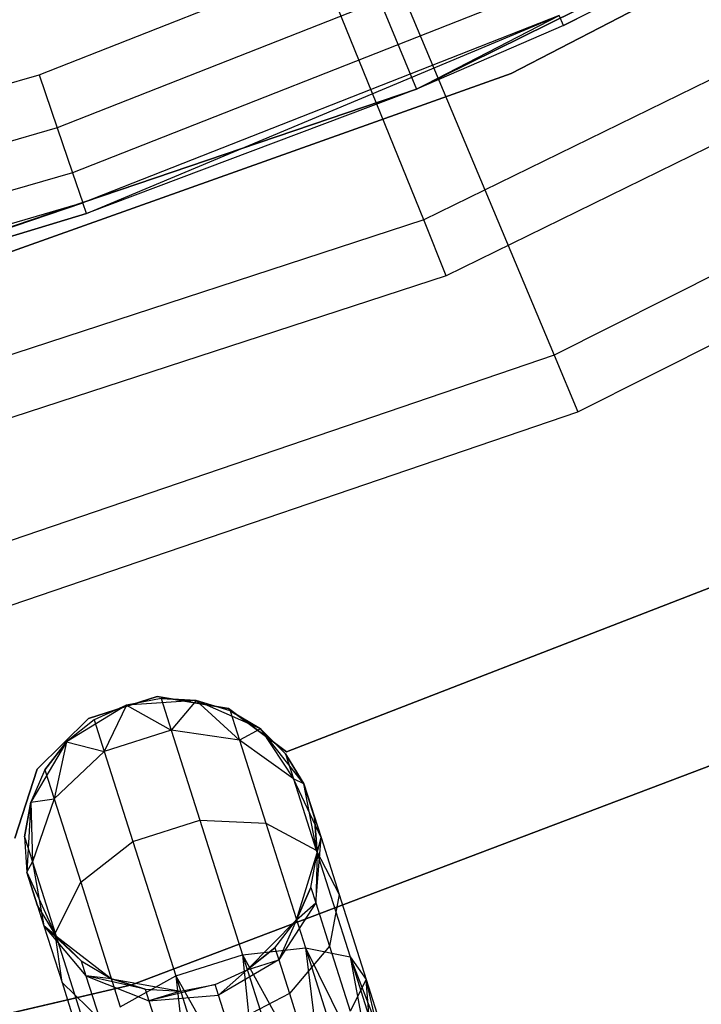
# Model space of a CAD drawing. Extents: x -91 to 92, y -91 to 92.
# Tile 184 of 256: x 11.8 to 16.46, y -40.32 to -33.61. Entities that reach past the tile are written whole.
import ezdxf

# ---------------------------------------------------------------- set-up
doc = ezdxf.new("R2010")
doc.units = 0
doc.header["$LTSCALE"] = 25.4
doc.layers.get('0').update_dxf_attribs({"linetype": 'CONTINUOUS'})

# ---------------------------------------------------------------- blocks, each defined once
blk = doc.blocks.new('NL2500012258_STL_2')
at = {"color": 0}
for p, q in [((106.8045, -35.4002, 172.4995), (104.9264, -30.7658, 177.5)), ((106.8045, -35.4002, 172.4995), (104.9264, -30.7658, 177.5)), ((105.3752, -30.7939, 179), (107.694, -36.3221, 173.0052)), ((105.3752, -30.7939, 179), (107.694, -36.3221, 173.0052)), ((107.4011, -34.4015, 183), (111.9455, -32.0468, 183)), ((111.9455, -32.0468, 185), (107.4011, -34.4015, 185)), ((111.9455, -32.0468, 185), (107.4011, -34.4015, 185)), ((107.4011, -34.4015, 183), (111.9455, -32.0468, 183)), ((106.7543, -34.5069, 153.1145), (111.1361, -32.346, 153.1145)), ((106.7543, -34.5069, 153.1145), (111.1361, -32.346, 153.1145)), ((106.7543, -34.5069, 149.1823), (111.1361, -32.346, 149.1823)), ((111.1361, -32.346, 152.8822), (106.7543, -34.5069, 152.8822)), ((111.1361, -32.346, 152.8822), (106.7543, -34.5069, 152.8822)), ((106.7543, -34.5069, 149.1823), (111.1361, -32.346, 149.1823)), ((107.7593, -34.0733, 163.1823), (111.1361, -32.346, 153.1145)), ((107.7593, -34.0733, 163.1823), (111.1361, -32.346, 153.1145)), ((110.8827, -32.491, 163.1823), (107.7593, -34.0733, 163.1823)), ((110.8827, -32.491, 163.1823), (107.7593, -34.0733, 163.1823)), ((105.9889, -32.6591, 147.1823), (106.7543, -34.5069, 149.1823)), ((105.9889, -32.6591, 147.1823), (106.7543, -34.5069, 149.1823)), ((111.5908, -33.0595, 172.4995), (106.8045, -35.4002, 172.4995)), ((111.5908, -33.0595, 172.4995), (106.8045, -35.4002, 172.4995)), ((104.179, -34.4095, 164.1823), (107.3497, -33.161, 164.1823)), ((104.179, -34.4095, 164.1823), (107.3497, -33.161, 164.1823)), ((111.7963, -33.4145, 149), (106.9586, -35.7803, 149)), ((111.7963, -33.4145, 149), (106.9586, -35.7803, 149)), ((107.5064, -33.5101, 164.1061), (104.3024, -34.7717, 164.1061)), ((107.5064, -33.5101, 164.1061), (104.3024, -34.7717, 164.1061)), ((107.6393, -33.8061, 163.8894), (104.4069, -35.0788, 163.8894)), ((107.6393, -33.8061, 163.8894), (104.4069, -35.0788, 163.8894)), ((112.4972, -33.9096, 173.0052), (107.694, -36.3221, 173.0052)), ((112.4972, -33.9096, 173.0052), (107.694, -36.3221, 173.0052)), ((107.7281, -34.0038, 163.5649), (104.4768, -35.284, 163.5649)), ((107.7281, -34.0038, 163.5649), (104.4768, -35.284, 163.5649)), ((104.5014, -35.3561, 163.1823), (107.7281, -34.0038, 163.5649)), ((104.5014, -35.3561, 163.1823), (107.7281, -34.0038, 163.5649)), ((106.7543, -34.5069, 163.1823), (107.7281, -34.0038, 163.5649)), ((106.7543, -34.5069, 163.1823), (107.7281, -34.0038, 163.5649)), ((107.7593, -34.0733, 163.1823), (107.7281, -34.0038, 163.5649)), ((107.7593, -34.0733, 163.1823), (107.7281, -34.0038, 163.5649)), ((107.7593, -34.0733, 163.1823), (106.7543, -34.5069, 153.1145)), ((107.7593, -34.0733, 163.1823), (106.7543, -34.5069, 153.1145)), ((107.7593, -34.0733, 163.1823), (106.7543, -34.5069, 163.1823)), ((107.7593, -34.0733, 163.1823), (106.7543, -34.5069, 163.1823)), ((107.8561, -36.7085, 149), (112.7103, -34.2703, 149)), ((107.8561, -36.7085, 149), (112.7103, -34.2703, 149)), ((100.9054, -35.3556, 164.1823), (104.179, -34.4095, 164.1823)), ((100.9054, -35.3556, 164.1823), (104.179, -34.4095, 164.1823)), ((102.5784, -36.1155, 183), (107.4011, -34.4015, 183)), ((107.4011, -34.4015, 185), (102.5784, -36.1155, 185)), ((107.4011, -34.4015, 185), (102.5784, -36.1155, 185)), ((102.5784, -36.1155, 183), (107.4011, -34.4015, 183)), ((104.179, -34.4095, 164.1823), (104.3024, -34.7717, 164.1061)), ((104.179, -34.4095, 164.1823), (104.3024, -34.7717, 164.1061)), ((107.4011, -34.4015, 185), (107.4011, -34.4015, 183)), ((107.4011, -34.4015, 185), (107.4011, -34.4015, 183)), ((102.128, -36.0773, 153.1145), (106.7543, -34.5069, 153.1145)), ((102.128, -36.0773, 153.1145), (106.7543, -34.5069, 153.1145)), ((102.128, -36.0773, 149.1823), (106.7543, -34.5069, 149.1823)), ((106.7543, -34.5069, 152.8822), (102.128, -36.0773, 152.8822)), ((106.7543, -34.5069, 152.8822), (102.128, -36.0773, 152.8822)), ((102.128, -36.0773, 149.1823), (106.7543, -34.5069, 149.1823)), ((106.7543, -34.5069, 153.1145), (104.5014, -35.3561, 163.1823)), ((106.7543, -34.5069, 153.1145), (104.5014, -35.3561, 163.1823)), ((106.7543, -34.5069, 163.1823), (104.5014, -35.3561, 163.1823)), ((106.7543, -34.5069, 163.1823), (104.5014, -35.3561, 163.1823)), ((106.7543, -34.5069, 153.1145), (106.7543, -34.5069, 163.1823)), ((106.7543, -34.5069, 153.1145), (106.7543, -34.5069, 163.1823)), ((106.7543, -34.5069, 149.1823), (106.7543, -34.5069, 152.8822)), ((106.7543, -34.5069, 149.1823), (106.7543, -34.5069, 152.8822)), ((104.3024, -34.7717, 164.1061), (100.9943, -35.7278, 164.1061)), ((104.3024, -34.7717, 164.1061), (100.9943, -35.7278, 164.1061)), ((104.3024, -34.7717, 164.1061), (104.4069, -35.0788, 163.8894)), ((104.3024, -34.7717, 164.1061), (104.4069, -35.0788, 163.8894)), ((104.4069, -35.0788, 163.8894), (101.0696, -36.0433, 163.8894)), ((104.4069, -35.0788, 163.8894), (101.0696, -36.0433, 163.8894)), ((104.4069, -35.0788, 163.8894), (104.4768, -35.284, 163.5649)), ((104.4069, -35.0788, 163.8894), (104.4768, -35.284, 163.5649)), ((104.4768, -35.284, 163.5649), (101.12, -36.2542, 163.5649)), ((104.4768, -35.284, 163.5649), (101.12, -36.2542, 163.5649)), ((102.128, -36.0773, 163.1823), (104.4768, -35.284, 163.5649)), ((102.128, -36.0773, 163.1823), (104.4768, -35.284, 163.5649)), ((104.5014, -35.3561, 163.1823), (104.4768, -35.284, 163.5649)), ((104.5014, -35.3561, 163.1823), (104.4768, -35.284, 163.5649)), ((106.8045, -35.4002, 172.4995), (101.739, -37.052, 172.4995)), ((106.8045, -35.4002, 172.4995), (101.739, -37.052, 172.4995)), ((102.128, -36.0773, 153.1145), (104.5014, -35.3561, 163.1823)), ((104.5014, -35.3561, 163.1823), (102.128, -36.0773, 163.1823)), ((102.128, -36.0773, 153.1145), (104.5014, -35.3561, 163.1823)), ((104.5014, -35.3561, 163.1823), (102.128, -36.0773, 163.1823)), ((106.9586, -35.7803, 149), (106.8045, -35.4002, 172.4995)), ((106.9586, -35.7803, 149), (106.8045, -35.4002, 172.4995)), ((106.9586, -35.7803, 149), (101.8387, -37.4499, 149)), ((106.9586, -35.7803, 149), (101.8387, -37.4499, 149)), ((107.694, -36.3221, 173.0052), (102.6071, -38.058, 173.0052)), ((107.694, -36.3221, 173.0052), (102.6071, -38.058, 173.0052)), ((107.694, -36.3221, 173.0052), (107.8561, -36.7085, 149)), ((107.694, -36.3221, 173.0052), (107.8561, -36.7085, 149)), ((102.7151, -38.4629, 149), (107.8561, -36.7085, 149)), ((102.7151, -38.4629, 149), (107.8561, -36.7085, 149)), ((108.7929, -37.8976, 185), (105.8667, -39.0289, 185)), ((105.8667, -39.0289, 183), (108.7929, -37.8976, 183)), ((105.8667, -39.0289, 183), (108.7929, -37.8976, 183)), ((108.7929, -37.8976, 185), (105.8667, -39.0289, 185)), ((110.1142, -38.6114, 186), (104.8111, -40.6199, 186)), ((104.8111, -40.6199, 178.5), (110.1142, -38.6114, 178.5)), ((104.8111, -40.6199, 178.5), (110.1142, -38.6114, 178.5)), ((110.1142, -38.6114, 186), (104.8111, -40.6199, 186)), ((104.985, -38.6522, 185), (104.515, -38.8014, 185)), ((104.515, -38.8014, 183), (104.985, -38.6522, 183)), ((104.515, -38.8014, 183), (104.985, -38.6522, 183)), ((104.985, -38.6522, 185), (104.515, -38.8014, 185)), ((105.0109, -38.6662, 179.5), (104.774, -38.7111, 185)), ((105.0109, -38.6662, 179.5), (104.774, -38.7111, 185)), ((105.0109, -38.6662, 179.5), (104.774, -38.7111, 179.5)), ((105.0109, -38.6662, 179.5), (104.774, -38.7111, 179.5)), ((105.2516, -38.6793, 185), (104.774, -38.7111, 185)), ((105.2516, -38.6793, 185), (104.774, -38.7111, 185)), ((105.4714, -38.7341, 185), (104.985, -38.6522, 185)), ((104.985, -38.6522, 185), (104.985, -38.6522, 183)), ((104.985, -38.6522, 183), (105.4714, -38.7341, 183)), ((104.985, -38.6522, 185), (104.985, -38.6522, 183)), ((104.985, -38.6522, 183), (105.4714, -38.7341, 183)), ((105.4714, -38.7341, 185), (104.985, -38.6522, 185)), ((105.2516, -38.6793, 179.5), (105.0109, -38.6662, 179.5)), ((105.0109, -38.6662, 179.5), (105.2516, -38.6793, 185)), ((105.0109, -38.6662, 179.5), (105.2516, -38.6793, 185)), ((105.0109, -38.6662, 179.5), (105.0794, -38.8817, 178.3631)), ((105.0109, -38.6662, 179.5), (105.0794, -38.8817, 178.3631)), ((105.2516, -38.6793, 179.5), (105.0109, -38.6662, 179.5)), ((105.2516, -38.6793, 179.5), (105.0794, -38.8817, 178.3631)), ((105.2516, -38.6793, 179.5), (105.0794, -38.8817, 178.3631)), ((105.6892, -38.8732, 185), (105.2516, -38.6793, 185)), ((105.4821, -38.7497, 179.5), (105.2516, -38.6793, 185)), ((105.6892, -38.8732, 185), (105.2516, -38.6793, 185)), ((105.4821, -38.7497, 179.5), (105.2516, -38.6793, 179.5)), ((105.2516, -38.6793, 179.5), (105.2516, -38.6793, 185)), ((105.4821, -38.7497, 179.5), (105.2516, -38.6793, 185)), ((105.2516, -38.6793, 179.5), (105.2516, -38.6793, 185)), ((105.2516, -38.6793, 179.5), (105.5456, -38.9491, 178.4482)), ((105.4821, -38.7497, 179.5), (105.2516, -38.6793, 179.5)), ((105.2516, -38.6793, 179.5), (105.5456, -38.9491, 178.4482)), ((104.774, -38.7111, 185), (104.3659, -38.9611, 185)), ((104.774, -38.7111, 185), (104.3659, -38.9611, 185)), ((104.774, -38.7111, 185), (104.5547, -38.8113, 179.5)), ((104.774, -38.7111, 179.5), (104.5547, -38.8113, 179.5)), ((104.774, -38.7111, 185), (104.5547, -38.8113, 179.5)), ((104.774, -38.7111, 179.5), (104.5547, -38.8113, 179.5)), ((104.774, -38.7111, 179.5), (104.6233, -39.0268, 178.3631)), ((104.774, -38.7111, 179.5), (104.6233, -39.0268, 178.3631)), ((104.774, -38.7111, 179.5), (104.774, -38.7111, 185)), ((104.774, -38.7111, 179.5), (104.774, -38.7111, 185)), ((104.774, -38.7111, 179.5), (105.0794, -38.8817, 178.3631)), ((104.774, -38.7111, 179.5), (105.0794, -38.8817, 178.3631)), ((105.8667, -39.0289, 185), (105.4714, -38.7341, 185)), ((105.4714, -38.7341, 185), (105.4714, -38.7341, 183)), ((105.4714, -38.7341, 183), (105.8667, -39.0289, 183)), ((105.4714, -38.7341, 185), (105.4714, -38.7341, 183)), ((105.4714, -38.7341, 183), (105.8667, -39.0289, 183)), ((105.8667, -39.0289, 185), (105.4714, -38.7341, 185)), ((105.6892, -38.8732, 179.5), (105.4821, -38.7497, 179.5)), ((105.4821, -38.7497, 179.5), (105.6892, -38.8732, 185)), ((105.4821, -38.7497, 179.5), (105.6892, -38.8732, 185)), ((105.4821, -38.7497, 179.5), (105.5456, -38.9491, 178.4482)), ((105.4821, -38.7497, 179.5), (105.5456, -38.9491, 178.4482)), ((105.6892, -38.8732, 179.5), (105.4821, -38.7497, 179.5)), ((104.515, -38.8014, 185), (104.1649, -39.1487, 185)), ((104.1649, -39.1487, 183), (104.515, -38.8014, 183)), ((104.1649, -39.1487, 183), (104.515, -38.8014, 183)), ((104.515, -38.8014, 185), (104.1649, -39.1487, 185)), ((104.5547, -38.8113, 179.5), (104.3659, -38.9611, 185)), ((104.5547, -38.8113, 179.5), (104.3659, -38.9611, 179.5)), ((104.5547, -38.8113, 179.5), (104.3659, -38.9611, 185)), ((104.5547, -38.8113, 179.5), (104.3659, -38.9611, 179.5)), ((104.515, -38.8014, 185), (104.515, -38.8014, 183)), ((104.515, -38.8014, 185), (104.515, -38.8014, 183)), ((104.5547, -38.8113, 179.5), (104.6233, -39.0268, 178.3631)), ((104.5547, -38.8113, 179.5), (104.6233, -39.0268, 178.3631)), ((105.0794, -38.8817, 178.3631), (104.6233, -39.0268, 178.3631)), ((105.0794, -38.8817, 178.3631), (104.6233, -39.0268, 178.3631)), ((105.5456, -38.9491, 178.4482), (105.0794, -38.8817, 178.3631)), ((105.0794, -38.8817, 178.3631), (105.2747, -39.4954, 177.3992)), ((105.0794, -38.8817, 178.3631), (105.2747, -39.4954, 177.3992)), ((105.5456, -38.9491, 178.4482), (105.0794, -38.8817, 178.3631)), ((105.6892, -38.8732, 179.5), (105.5456, -38.9491, 178.4482)), ((105.6892, -38.8732, 179.5), (105.5456, -38.9491, 178.4482)), ((105.9866, -39.2482, 185), (105.6892, -38.8732, 185)), ((105.8607, -39.0426, 179.5), (105.6892, -38.8732, 185)), ((105.9866, -39.2482, 185), (105.6892, -38.8732, 185)), ((105.8607, -39.0426, 179.5), (105.6892, -38.8732, 179.5)), ((105.6892, -38.8732, 179.5), (105.6892, -38.8732, 185)), ((105.8607, -39.0426, 179.5), (105.6892, -38.8732, 185)), ((105.6892, -38.8732, 179.5), (105.6892, -38.8732, 185)), ((105.6892, -38.8732, 179.5), (105.915, -39.2134, 178.5989)), ((105.8607, -39.0426, 179.5), (105.6892, -38.8732, 179.5)), ((105.6892, -38.8732, 179.5), (105.915, -39.2134, 178.5989)), ((104.3659, -38.9611, 185), (104.1207, -39.3722, 185)), ((104.3659, -38.9611, 185), (104.1207, -39.3722, 185)), ((104.3659, -38.9611, 179.5), (104.2183, -39.1518, 179.5)), ((104.2183, -39.1518, 179.5), (104.3659, -38.9611, 185)), ((104.2183, -39.1518, 179.5), (104.3659, -38.9611, 185)), ((104.3659, -38.9611, 179.5), (104.2183, -39.1518, 179.5)), ((104.3659, -38.9611, 179.5), (104.2817, -39.3511, 178.4482)), ((104.3659, -38.9611, 179.5), (104.2817, -39.3511, 178.4482)), ((104.3659, -38.9611, 179.5), (104.3659, -38.9611, 185)), ((104.3659, -38.9611, 179.5), (104.3659, -38.9611, 185)), ((104.3659, -38.9611, 179.5), (104.6233, -39.0268, 178.3631)), ((104.3659, -38.9611, 179.5), (104.6233, -39.0268, 178.3631)), ((105.915, -39.2134, 178.5989), (105.5456, -38.9491, 178.4482)), ((105.5456, -38.9491, 178.4482), (105.7262, -39.5168, 177.5565)), ((105.5456, -38.9491, 178.4482), (105.7262, -39.5168, 177.5565)), ((105.915, -39.2134, 178.5989), (105.5456, -38.9491, 178.4482)), ((104.6233, -39.0268, 178.3631), (104.2817, -39.3511, 178.4482)), ((104.6233, -39.0268, 178.3631), (104.2817, -39.3511, 178.4482)), ((104.6233, -39.0268, 178.3631), (104.8185, -39.6405, 177.3992)), ((104.6233, -39.0268, 178.3631), (104.8185, -39.6405, 177.3992)), ((105.8667, -39.0289, 185), (105.8667, -39.0289, 183)), ((105.8667, -39.0289, 185), (105.8667, -39.0289, 183)), ((105.9866, -39.2482, 179.5), (105.8607, -39.0426, 179.5)), ((105.8607, -39.0426, 179.5), (105.9866, -39.2482, 185)), ((105.8607, -39.0426, 179.5), (105.9866, -39.2482, 185)), ((105.8607, -39.0426, 179.5), (105.915, -39.2134, 178.5989)), ((105.8607, -39.0426, 179.5), (105.915, -39.2134, 178.5989)), ((105.9866, -39.2482, 179.5), (105.8607, -39.0426, 179.5)), ((104.1649, -39.1487, 185), (104.012, -39.6176, 185)), ((104.012, -39.6176, 183), (104.1649, -39.1487, 183)), ((104.012, -39.6176, 183), (104.1649, -39.1487, 183)), ((104.1649, -39.1487, 185), (104.012, -39.6176, 185)), ((104.2183, -39.1518, 179.5), (104.1207, -39.3722, 185)), ((104.2183, -39.1518, 179.5), (104.1207, -39.3722, 179.5)), ((104.2183, -39.1518, 179.5), (104.1207, -39.3722, 185)), ((104.2183, -39.1518, 179.5), (104.1207, -39.3722, 179.5)), ((104.1649, -39.1487, 185), (104.1649, -39.1487, 183)), ((104.1649, -39.1487, 185), (104.1649, -39.1487, 183)), ((104.2183, -39.1518, 179.5), (104.2817, -39.3511, 178.4482)), ((104.2183, -39.1518, 179.5), (104.2817, -39.3511, 178.4482)), ((105.9866, -39.2482, 179.5), (105.915, -39.2134, 178.5989)), ((105.9866, -39.2482, 179.5), (105.915, -39.2134, 178.5989)), ((106.1031, -39.6143, 178.7808), (105.915, -39.2134, 178.5989)), ((105.915, -39.2134, 178.5989), (106.0697, -39.6998, 177.835)), ((105.915, -39.2134, 178.5989), (106.0697, -39.6998, 177.835)), ((106.1031, -39.6143, 178.7808), (105.915, -39.2134, 178.5989)), ((106.0757, -39.7185, 185), (105.9866, -39.2482, 185)), ((106.0597, -39.4779, 179.5), (105.9866, -39.2482, 185)), ((106.0757, -39.7185, 185), (105.9866, -39.2482, 185)), ((106.0597, -39.4779, 179.5), (105.9866, -39.2482, 185)), ((105.9866, -39.2482, 179.5), (106.1031, -39.6143, 178.7808)), ((105.9866, -39.2482, 179.5), (105.9866, -39.2482, 185)), ((105.9866, -39.2482, 179.5), (105.9866, -39.2482, 185)), ((105.9866, -39.2482, 179.5), (106.1031, -39.6143, 178.7808)), ((104.1207, -39.3722, 179.5), (104.2817, -39.3511, 178.4482)), ((104.1207, -39.3722, 179.5), (104.2817, -39.3511, 178.4482)), ((104.2817, -39.3511, 178.4482), (104.133, -39.7803, 178.5989)), ((104.2817, -39.3511, 178.4482), (104.133, -39.7803, 178.5989)), ((104.2817, -39.3511, 178.4482), (104.4624, -39.9189, 177.5565)), ((104.2817, -39.3511, 178.4482), (104.4624, -39.9189, 177.5565)), ((104.1207, -39.3722, 179.5), (104.0786, -39.6096, 179.5)), ((104.0786, -39.6096, 179.5), (104.1207, -39.3722, 185)), ((104.0786, -39.6096, 179.5), (104.1207, -39.3722, 185)), ((104.1207, -39.3722, 179.5), (104.0786, -39.6096, 179.5)), ((104.1207, -39.3722, 185), (104.0946, -39.8501, 185)), ((104.1207, -39.3722, 185), (104.0946, -39.8501, 185)), ((104.1207, -39.3722, 179.5), (104.1207, -39.3722, 185)), ((104.1207, -39.3722, 179.5), (104.1207, -39.3722, 185)), ((104.1207, -39.3722, 179.5), (104.133, -39.7803, 178.5989)), ((104.1207, -39.3722, 179.5), (104.133, -39.7803, 178.5989)), ((104.8185, -39.6405, 177.3992), (105.2747, -39.4954, 177.3992)), ((104.8185, -39.6405, 177.3992), (105.2747, -39.4954, 177.3992)), ((105.2747, -39.4954, 177.3992), (105.5668, -40.4139, 176.7552)), ((105.2747, -39.4954, 177.3992), (105.5668, -40.4139, 176.7552)), ((105.2747, -39.4954, 177.3992), (105.7262, -39.5168, 177.5565)), ((105.2747, -39.4954, 177.3992), (105.7262, -39.5168, 177.5565)), ((106.0757, -39.7185, 179.5), (106.0597, -39.4779, 179.5)), ((106.0597, -39.4779, 179.5), (106.0757, -39.7185, 185)), ((106.0597, -39.4779, 179.5), (106.0757, -39.7185, 185)), ((106.0597, -39.4779, 179.5), (106.1031, -39.6143, 178.7808)), ((106.0597, -39.4779, 179.5), (106.1031, -39.6143, 178.7808)), ((106.0757, -39.7185, 179.5), (106.0597, -39.4779, 179.5)), ((105.7262, -39.5168, 177.5565), (105.9965, -40.3666, 176.9607)), ((105.7262, -39.5168, 177.5565), (105.9965, -40.3666, 176.9607)), ((105.7262, -39.5168, 177.5565), (106.0697, -39.6998, 177.835)), ((105.7262, -39.5168, 177.5565), (106.0697, -39.6998, 177.835)), ((104.0786, -39.6096, 179.5), (104.0946, -39.8501, 185)), ((104.0786, -39.6096, 179.5), (104.0946, -39.8501, 179.5)), ((104.0786, -39.6096, 179.5), (104.0946, -39.8501, 185)), ((104.0786, -39.6096, 179.5), (104.0946, -39.8501, 179.5)), ((104.0786, -39.6096, 179.5), (104.133, -39.7803, 178.5989)), ((104.0786, -39.6096, 179.5), (104.133, -39.7803, 178.5989)), ((104.4624, -39.9189, 177.5565), (104.8185, -39.6405, 177.3992)), ((104.4624, -39.9189, 177.5565), (104.8185, -39.6405, 177.3992)), ((104.8185, -39.6405, 177.3992), (105.1107, -40.559, 176.7552)), ((104.8185, -39.6405, 177.3992), (105.1107, -40.559, 176.7552)), ((106.0667, -40.0597, 178.952), (106.1031, -39.6143, 178.7808)), ((106.0667, -40.0597, 178.952), (106.1031, -39.6143, 178.7808)), ((106.0757, -39.7185, 179.5), (106.1031, -39.6143, 178.7808)), ((106.0757, -39.7185, 179.5), (106.1031, -39.6143, 178.7808)), ((106.1031, -39.6143, 178.7808), (106.2266, -40.0025, 178.171)), ((106.1031, -39.6143, 178.7808), (106.2266, -40.0025, 178.171)), ((106.0697, -39.6998, 177.835), (106.3013, -40.4278, 177.3246)), ((106.0697, -39.6998, 177.835), (106.3013, -40.4278, 177.3246)), ((106.0697, -39.6998, 177.835), (106.2266, -40.0025, 178.171)), ((106.0697, -39.6998, 177.835), (106.2266, -40.0025, 178.171)), ((105.936, -40.1763, 185), (106.0757, -39.7185, 185)), ((105.936, -40.1763, 185), (106.0757, -39.7185, 185)), ((106.0336, -39.9559, 179.5), (106.0757, -39.7185, 185)), ((106.0336, -39.9559, 179.5), (106.0757, -39.7185, 179.5)), ((106.0336, -39.9559, 179.5), (106.0757, -39.7185, 185)), ((106.0336, -39.9559, 179.5), (106.0757, -39.7185, 179.5)), ((106.0757, -39.7185, 179.5), (106.0667, -40.0597, 178.952)), ((106.0757, -39.7185, 179.5), (106.0667, -40.0597, 178.952)), ((106.0757, -39.7185, 179.5), (106.0757, -39.7185, 185)), ((106.0757, -39.7185, 179.5), (106.0757, -39.7185, 185)), ((104.0946, -39.8501, 179.5), (104.133, -39.7803, 178.5989)), ((104.0946, -39.8501, 179.5), (104.133, -39.7803, 178.5989)), ((104.133, -39.7803, 178.5989), (104.2111, -40.2162, 178.7808)), ((104.133, -39.7803, 178.5989), (104.2111, -40.2162, 178.7808)), ((104.133, -39.7803, 178.5989), (104.2877, -40.2667, 177.835)), ((104.133, -39.7803, 178.5989), (104.2877, -40.2667, 177.835)), ((104.0946, -39.8501, 185), (104.2936, -40.2854, 185)), ((104.0946, -39.8501, 179.5), (104.0946, -39.8501, 185)), ((104.0946, -39.8501, 179.5), (104.0946, -39.8501, 185)), ((104.0946, -39.8501, 179.5), (104.2111, -40.2162, 178.7808)), ((104.1677, -40.0798, 179.5), (104.0946, -39.8501, 185)), ((104.1677, -40.0798, 179.5), (104.0946, -39.8501, 185)), ((104.0946, -39.8501, 185), (104.2936, -40.2854, 185)), ((104.0946, -39.8501, 179.5), (104.2111, -40.2162, 178.7808)), ((104.2877, -40.2667, 177.835), (104.4624, -39.9189, 177.5565)), ((104.2877, -40.2667, 177.835), (104.4624, -39.9189, 177.5565)), ((104.4624, -39.9189, 177.5565), (104.7327, -40.7686, 176.9607)), ((104.4624, -39.9189, 177.5565), (104.7327, -40.7686, 176.9607)), ((105.936, -40.1763, 179.5), (106.0336, -39.9559, 179.5)), ((106.0336, -39.9559, 179.5), (105.936, -40.1763, 185)), ((106.0336, -39.9559, 179.5), (105.936, -40.1763, 185)), ((105.936, -40.1763, 179.5), (106.0336, -39.9559, 179.5)), ((106.0336, -39.9559, 179.5), (106.0667, -40.0597, 178.952)), ((106.0336, -39.9559, 179.5), (106.0667, -40.0597, 178.952)), ((106.2266, -40.0025, 178.171), (106.1608, -40.3555, 178.4875)), ((106.2266, -40.0025, 178.171), (106.1608, -40.3555, 178.4875)), ((106.2266, -40.0025, 178.171), (106.4114, -40.5836, 177.7636)), ((106.2266, -40.0025, 178.171), (106.4114, -40.5836, 177.7636)), ((104.1677, -40.0798, 179.5), (104.2111, -40.2162, 178.7808)), ((104.1677, -40.0798, 179.5), (104.2936, -40.2854, 185)), ((104.1677, -40.0798, 179.5), (104.2936, -40.2854, 179.5)), ((104.1677, -40.0798, 179.5), (104.2936, -40.2854, 185)), ((104.1677, -40.0798, 179.5), (104.2936, -40.2854, 179.5)), ((104.1677, -40.0798, 179.5), (104.2111, -40.2162, 178.7808)), ((106.0667, -40.0597, 178.952), (105.8141, -40.4478, 179.0735)), ((106.0667, -40.0597, 178.952), (105.8141, -40.4478, 179.0735)), ((105.936, -40.1763, 179.5), (106.0667, -40.0597, 178.952)), ((105.936, -40.1763, 179.5), (106.0667, -40.0597, 178.952)), ((106.0667, -40.0597, 178.952), (106.1608, -40.3555, 178.4875)), ((106.0667, -40.0597, 178.952), (106.1608, -40.3555, 178.4875)), ((105.5995, -40.5167, 185), (105.936, -40.1763, 185)), ((105.5995, -40.5167, 185), (105.936, -40.1763, 185)), ((105.7884, -40.3669, 179.5), (105.936, -40.1763, 185)), ((105.7884, -40.3669, 179.5), (105.936, -40.1763, 179.5)), ((105.7884, -40.3669, 179.5), (105.936, -40.1763, 185)), ((105.7884, -40.3669, 179.5), (105.936, -40.1763, 179.5)), ((105.936, -40.1763, 179.5), (105.8141, -40.4478, 179.0735)), ((105.936, -40.1763, 179.5), (105.8141, -40.4478, 179.0735)), ((105.936, -40.1763, 179.5), (105.936, -40.1763, 185)), ((105.936, -40.1763, 179.5), (105.936, -40.1763, 185)), ((104.4651, -40.4548, 179.5), (104.2111, -40.2162, 178.7808)), ((104.2111, -40.2162, 178.7808), (104.4981, -40.5587, 178.952)), ((104.4651, -40.4548, 179.5), (104.2111, -40.2162, 178.7808)), ((104.2936, -40.2854, 179.5), (104.2111, -40.2162, 178.7808)), ((104.2936, -40.2854, 179.5), (104.2111, -40.2162, 178.7808)), ((104.2111, -40.2162, 178.7808), (104.4981, -40.5587, 178.952)), ((104.2111, -40.2162, 178.7808), (104.3346, -40.6044, 178.171)), ((104.2111, -40.2162, 178.7808), (104.3346, -40.6044, 178.171)), ((104.3346, -40.6044, 178.171), (104.2877, -40.2667, 177.835)), ((104.2877, -40.2667, 177.835), (104.5193, -40.9947, 177.3246)), ((104.2877, -40.2667, 177.835), (104.5193, -40.9947, 177.3246)), ((104.3346, -40.6044, 178.171), (104.2877, -40.2667, 177.835)), ((104.2936, -40.2854, 185), (104.6721, -40.5783, 185)), ((104.2936, -40.2854, 179.5), (104.2936, -40.2854, 185)), ((104.2936, -40.2854, 179.5), (104.2936, -40.2854, 185)), ((104.2936, -40.2854, 179.5), (104.4651, -40.4548, 179.5)), ((104.4651, -40.4548, 179.5), (104.2936, -40.2854, 185)), ((104.4651, -40.4548, 179.5), (104.2936, -40.2854, 185)), ((104.2936, -40.2854, 185), (104.6721, -40.5783, 185)), ((104.2936, -40.2854, 179.5), (104.4651, -40.4548, 179.5)), ((105.5668, -40.4139, 176.7552), (105.9965, -40.3666, 176.9607)), ((105.5668, -40.4139, 176.7552), (105.9965, -40.3666, 176.9607)), ((105.5995, -40.5167, 179.5), (105.7884, -40.3669, 179.5)), ((105.7884, -40.3669, 179.5), (105.5995, -40.5167, 185)), ((105.7884, -40.3669, 179.5), (105.5995, -40.5167, 185)), ((105.5995, -40.5167, 179.5), (105.7884, -40.3669, 179.5)), ((105.7884, -40.3669, 179.5), (105.8141, -40.4478, 179.0735)), ((105.7884, -40.3669, 179.5), (105.8141, -40.4478, 179.0735)), ((106.1608, -40.3555, 178.4875), (105.8874, -40.678, 178.7119)), ((106.1608, -40.3555, 178.4875), (105.8874, -40.678, 178.7119)), ((105.9965, -40.3666, 176.9607), (106.1263, -41.429, 176.6145)), ((105.9965, -40.3666, 176.9607), (106.1263, -41.429, 176.6145)), ((105.9965, -40.3666, 176.9607), (106.3154, -41.3689, 176.7515)), ((105.9965, -40.3666, 176.9607), (106.3154, -41.3689, 176.7515)), ((105.9965, -40.3666, 176.9607), (106.4677, -41.3204, 176.9319)), ((105.9965, -40.3666, 176.9607), (106.4677, -41.3204, 176.9319)), ((105.9965, -40.3666, 176.9607), (106.3013, -40.4278, 177.3246)), ((105.9965, -40.3666, 176.9607), (106.3013, -40.4278, 177.3246)), ((106.1608, -40.3555, 178.4875), (106.3016, -40.7982, 178.1771)), ((106.1608, -40.3555, 178.4875), (106.3016, -40.7982, 178.1771)), ((105.1107, -40.559, 176.7552), (105.5668, -40.4139, 176.7552)), ((105.1107, -40.559, 176.7552), (105.5668, -40.4139, 176.7552)), ((105.5668, -40.4139, 176.7552), (105.6834, -41.5699, 176.5)), ((105.5668, -40.4139, 176.7552), (105.6834, -41.5699, 176.5)), ((105.5668, -40.4139, 176.7552), (105.9115, -41.4974, 176.5291)), ((105.5668, -40.4139, 176.7552), (105.9115, -41.4974, 176.5291)), ((105.5668, -40.4139, 176.7552), (106.1263, -41.429, 176.6145)), ((105.5668, -40.4139, 176.7552), (106.1263, -41.429, 176.6145)), ((106.3013, -40.4278, 177.3246), (106.4677, -41.3204, 176.9319)), ((106.3013, -40.4278, 177.3246), (106.4677, -41.3204, 176.9319)), ((106.3013, -40.4278, 177.3246), (106.5745, -41.2864, 177.1454)), ((106.3013, -40.4278, 177.3246), (106.5745, -41.2864, 177.1454)), ((106.3013, -40.4278, 177.3246), (106.6294, -41.269, 177.3795)), ((106.3013, -40.4278, 177.3246), (106.6294, -41.269, 177.3795)), ((106.3013, -40.4278, 177.3246), (106.4114, -40.5836, 177.7636)), ((106.3013, -40.4278, 177.3246), (106.4114, -40.5836, 177.7636)), ((104.4651, -40.4548, 179.5), (104.6721, -40.5783, 185)), ((104.4651, -40.4548, 179.5), (104.6721, -40.5783, 179.5)), ((104.4651, -40.4548, 179.5), (104.6721, -40.5783, 185)), ((104.4651, -40.4548, 179.5), (104.6721, -40.5783, 179.5)), ((104.4651, -40.4548, 179.5), (104.4981, -40.5587, 178.952)), ((104.4651, -40.4548, 179.5), (104.4981, -40.5587, 178.952)), ((105.8141, -40.4478, 179.0735), (105.4034, -40.6895, 179.1173)), ((105.8141, -40.4478, 179.0735), (105.4034, -40.6895, 179.1173)), ((105.5995, -40.5167, 179.5), (105.8141, -40.4478, 179.0735)), ((105.5995, -40.5167, 179.5), (105.8141, -40.4478, 179.0735)), ((105.8141, -40.4478, 179.0735), (105.8874, -40.678, 178.7119)), ((105.8141, -40.4478, 179.0735), (105.8874, -40.678, 178.7119)), ((104.9027, -40.6487, 179.5), (104.4981, -40.5587, 178.952)), ((104.4981, -40.5587, 178.952), (104.9284, -40.7295, 179.0735)), ((104.6721, -40.5783, 179.5), (104.4981, -40.5587, 178.952)), ((104.9027, -40.6487, 179.5), (104.4981, -40.5587, 178.952)), ((104.6721, -40.5783, 179.5), (104.4981, -40.5587, 178.952)), ((104.4981, -40.5587, 178.952), (104.9284, -40.7295, 179.0735)), ((104.4981, -40.5587, 178.952), (104.5922, -40.8545, 178.4875)), ((104.4981, -40.5587, 178.952), (104.5922, -40.8545, 178.4875)), ((104.6721, -40.5783, 185), (105.1434, -40.6618, 185)), ((104.6721, -40.5783, 179.5), (104.6721, -40.5783, 185)), ((104.6721, -40.5783, 179.5), (104.6721, -40.5783, 185)), ((104.6721, -40.5783, 179.5), (104.9027, -40.6487, 179.5)), ((104.9027, -40.6487, 179.5), (104.6721, -40.5783, 185)), ((104.9027, -40.6487, 179.5), (104.6721, -40.5783, 185)), ((104.6721, -40.5783, 185), (105.1434, -40.6618, 185)), ((104.6721, -40.5783, 179.5), (104.9027, -40.6487, 179.5)), ((104.7327, -40.7686, 176.9607), (105.1107, -40.559, 176.7552)), ((104.7327, -40.7686, 176.9607), (105.1107, -40.559, 176.7552)), ((105.1107, -40.559, 176.7552), (105.2406, -41.7108, 176.6145)), ((105.1107, -40.559, 176.7552), (105.2406, -41.7108, 176.6145)), ((105.1107, -40.559, 176.7552), (105.4554, -41.6425, 176.5291)), ((105.1107, -40.559, 176.7552), (105.4554, -41.6425, 176.5291)), ((105.1107, -40.559, 176.7552), (105.6834, -41.5699, 176.5)), ((105.1107, -40.559, 176.7552), (105.6834, -41.5699, 176.5)), ((105.3803, -40.617, 185), (105.5995, -40.5167, 185)), ((105.3803, -40.617, 179.5), (105.5995, -40.5167, 179.5)), ((105.3803, -40.617, 185), (105.5995, -40.5167, 185)), ((105.3803, -40.617, 179.5), (105.5995, -40.5167, 179.5)), ((105.5995, -40.5167, 179.5), (105.4034, -40.6895, 179.1173)), ((105.5995, -40.5167, 179.5), (105.4034, -40.6895, 179.1173)), ((105.5995, -40.5167, 179.5), (105.5995, -40.5167, 185)), ((105.5995, -40.5167, 179.5), (105.5995, -40.5167, 185)), ((104.8111, -40.6199, 186), (99.2877, -41.9036, 186)), ((99.2877, -41.9036, 178.5), (104.8111, -40.6199, 178.5)), ((99.2877, -41.9036, 178.5), (104.8111, -40.6199, 178.5)), ((104.8111, -40.6199, 186), (99.2877, -41.9036, 186)), ((104.5922, -40.8545, 178.4875), (104.3346, -40.6044, 178.171)), ((104.3346, -40.6044, 178.171), (104.5194, -41.1855, 177.7636)), ((104.3346, -40.6044, 178.171), (104.5194, -41.1855, 177.7636)), ((104.5922, -40.8545, 178.4875), (104.3346, -40.6044, 178.171)), ((104.8111, -40.6199, 178.5), (104.8111, -40.6199, 186)), ((104.8111, -40.6199, 178.5), (104.8111, -40.6199, 186)), ((105.3803, -40.617, 179.5), (104.9284, -40.7295, 179.0735)), ((105.3803, -40.617, 179.5), (104.9284, -40.7295, 179.0735)), ((105.1434, -40.6618, 185), (105.3803, -40.617, 185)), ((105.1434, -40.6618, 179.5), (105.3803, -40.617, 179.5)), ((105.1434, -40.6618, 185), (105.3803, -40.617, 185)), ((105.1434, -40.6618, 179.5), (105.3803, -40.617, 179.5)), ((105.3803, -40.617, 179.5), (105.3803, -40.617, 185)), ((105.3803, -40.617, 179.5), (105.3803, -40.617, 185)), ((105.4034, -40.6895, 179.1173), (105.3803, -40.617, 179.5)), ((105.4034, -40.6895, 179.1173), (105.3803, -40.617, 179.5)), ((106.4114, -40.5836, 177.7636), (106.3016, -40.7982, 178.1771)), ((106.4114, -40.5836, 177.7636), (106.3016, -40.7982, 178.1771)), ((106.4114, -40.5836, 177.7636), (106.6294, -41.269, 177.3795)), ((106.4114, -40.5836, 177.7636), (106.6294, -41.269, 177.6205)), ((106.4114, -40.5836, 177.7636), (106.6294, -41.269, 177.3795)), ((106.4677, -41.3204, 178.0681), (106.4114, -40.5836, 177.7636)), ((106.4677, -41.3204, 178.0681), (106.4114, -40.5836, 177.7636)), ((106.5745, -41.2864, 177.8546), (106.4114, -40.5836, 177.7636)), ((106.5745, -41.2864, 177.8546), (106.4114, -40.5836, 177.7636)), ((106.4114, -40.5836, 177.7636), (106.6294, -41.269, 177.6205)), ((104.9027, -40.6487, 179.5), (105.1434, -40.6618, 185)), ((104.9027, -40.6487, 179.5), (105.1434, -40.6618, 185)), ((104.9027, -40.6487, 179.5), (105.1434, -40.6618, 179.5)), ((104.9027, -40.6487, 179.5), (105.1434, -40.6618, 179.5)), ((104.9027, -40.6487, 179.5), (104.9284, -40.7295, 179.0735)), ((104.9027, -40.6487, 179.5), (104.9284, -40.7295, 179.0735)), ((105.1434, -40.6618, 179.5), (104.9284, -40.7295, 179.0735)), ((105.1434, -40.6618, 179.5), (104.9284, -40.7295, 179.0735)), ((104.9284, -40.7295, 179.0735), (105.4034, -40.6895, 179.1173)), ((104.9284, -40.7295, 179.0735), (105.4034, -40.6895, 179.1173)), ((105.1434, -40.6618, 179.5), (105.1434, -40.6618, 185)), ((105.1434, -40.6618, 179.5), (105.1434, -40.6618, 185)), ((105.4691, -40.8961, 178.7929), (105.4034, -40.6895, 179.1173)), ((105.4691, -40.8961, 178.7929), (105.4034, -40.6895, 179.1173)), ((105.8874, -40.678, 178.7119), (105.4691, -40.8961, 178.7929)), ((105.8874, -40.678, 178.7119), (105.4691, -40.8961, 178.7929)), ((105.8874, -40.678, 178.7119), (105.997, -41.0226, 178.4703)), ((105.8874, -40.678, 178.7119), (105.997, -41.0226, 178.4703)), ((104.9284, -40.7295, 179.0735), (105.0017, -40.9598, 178.7119)), ((104.9284, -40.7295, 179.0735), (105.0017, -40.9598, 178.7119))]:
    blk.add_line(p, q, dxfattribs=at)

msp = doc.modelspace()

# ---------------------------------------------------------------- block references
at = {"color": 0}
msp.add_blockref('NL2500012258_STL_2', (-92.2434, 0.4282, -1717), dxfattribs=at)

doc.saveas('drawing.dxf')
